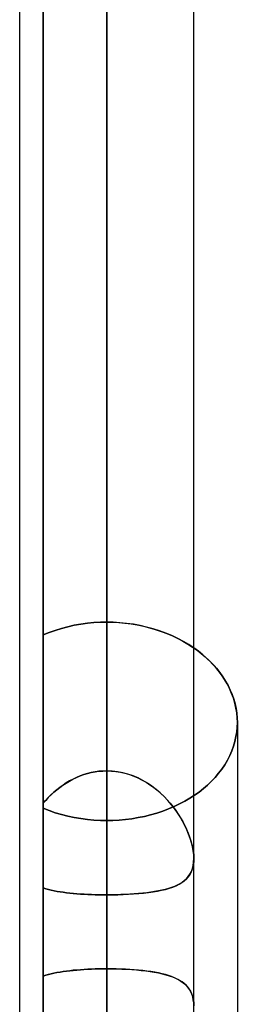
# Model space of a CAD drawing. Header units: millimetres. Extents: x -52 to 132, y -156 to 156.
# Tile 29 of 77: x 24.35 to 25.6, y -22.24 to -16.6. Entities that reach past the tile are written whole.
import ezdxf

# ---------------------------------------------------------------- set-up
doc = ezdxf.new("R2010")
doc.units = ezdxf.units.MM
doc.layers.add('MAIN-1', color=7, linetype='Continuous')

msp = doc.modelspace()

# ---------------------------------------------------------------- linework, layer by layer
at = {"layer": 'MAIN-1'}
for p, q in [((24.35, 0), (24.35, -24.952)), ((24.35, 0), (24.35, -24.952)), ((24.35, 0), (24.35, -75.6323)), ((24.35, 0), (24.35, -75.6323)), ((24.485, 0), (24.485, -21.089)), ((24.485, 0), (24.485, -20.1246)), ((24.485, 0), (24.485, -23.3185)), ((24.485, 0), (24.485, -21.5742)), ((24.85, 0), (24.85, -75.4408)), ((24.85, 0), (24.85, -76.1016)), ((24.85, 0), (24.85, -24.4521)), ((24.85, 0), (24.85, -25.2331)), ((24.85, 0), (24.85, -21.6136)), ((24.85, 0), (24.85, -20.9036)), ((25.35, -75.6323), (25.35, 0)), ((25.35, -75.6323), (25.35, 0)), ((25.35, -24.8505), (25.35, 0)), ((25.35, -24.8505), (25.35, 0)), ((25.35, -21.4055), (25.35, 0)), ((25.35, -21.4055), (25.35, 0)), ((24.485, -21.089), (24.485, 0)), ((24.485, -20.1246), (24.485, 0)), ((24.485, -23.3185), (24.485, 0)), ((24.485, -21.5742), (24.485, 0)), ((24.85, -76.1016), (24.85, 0)), ((24.85, -25.5762), (24.85, 0)), ((24.85, -25.2331), (24.85, 0)), ((24.85, -24.4521), (24.85, 0)), ((24.85, -20.9036), (24.85, 0)), ((24.85, -21.6136), (24.85, 0)), ((24.5902, -20.0873), (24.6268, -20.0777)), ((24.6268, -20.0777), (24.5902, -20.0873)), ((24.6268, -20.0777), (24.6638, -20.0695)), ((24.6638, -20.0695), (24.6268, -20.0777)), ((24.6638, -20.0695), (24.7012, -20.063)), ((24.7012, -20.063), (24.6638, -20.0695)), ((24.7012, -20.063), (24.7387, -20.0579)), ((24.7387, -20.0579), (24.7012, -20.063)), ((24.7387, -20.0579), (24.7761, -20.0542)), ((24.7761, -20.0542), (24.7387, -20.0579)), ((24.7761, -20.0542), (24.8133, -20.052)), ((24.8133, -20.052), (24.7761, -20.0542)), ((24.8133, -20.052), (24.85, -20.0513)), ((24.85, -20.0513), (24.8133, -20.052)), ((24.85, -20.9036), (24.85, -20.0513)), ((24.85, -20.0513), (24.85, -20.9036)), ((24.8877, -20.0521), (24.85, -20.0513)), ((24.85, -20.0513), (24.8846, -20.0519)), ((24.8846, -20.0519), (24.9195, -20.0539)), ((24.9259, -20.0544), (24.8877, -20.0521)), ((24.9195, -20.0539), (24.9547, -20.0571)), ((24.9644, -20.0582), (24.9259, -20.0544)), ((24.9547, -20.0571), (24.99, -20.0617)), ((25.0029, -20.0637), (24.9644, -20.0582)), ((24.99, -20.0617), (25.0252, -20.0675)), ((25.0412, -20.0706), (25.0029, -20.0637)), ((25.0252, -20.0675), (25.0602, -20.0747)), ((25.0792, -20.0792), (25.0412, -20.0706)), ((25.0602, -20.0747), (25.0948, -20.0832)), ((25.1167, -20.0893), (25.0792, -20.0792)), ((24.485, -21.089), (24.485, -20.1246)), ((24.485, -20.1246), (24.485, -21.089)), ((24.4851, -20.1247), (24.5192, -20.1109)), ((24.5192, -20.1109), (24.4851, -20.1247)), ((24.5192, -20.1109), (24.5543, -20.0983)), ((24.5543, -20.0983), (24.5192, -20.1109)), ((24.5543, -20.0983), (24.5902, -20.0873)), ((24.5902, -20.0873), (24.5543, -20.0983)), ((25.0948, -20.0832), (25.129, -20.093)), ((25.1534, -20.1009), (25.1167, -20.0893)), ((25.129, -20.093), (25.1624, -20.1041)), ((25.1893, -20.1141), (25.1534, -20.1009)), ((25.1624, -20.1041), (25.195, -20.1164)), ((25.224, -20.1287), (25.1893, -20.1141)), ((25.195, -20.1164), (25.2268, -20.13)), ((25.2576, -20.1446), (25.224, -20.1287)), ((25.2268, -20.13), (25.2575, -20.1446)), ((25.2575, -20.1446), (25.2871, -20.1602)), ((25.2899, -20.1617), (25.2576, -20.1446)), ((25.2871, -20.1602), (25.3156, -20.1766)), ((25.3207, -20.1798), (25.2899, -20.1617)), ((25.3156, -20.1766), (25.3427, -20.1939)), ((25.35, -20.1989), (25.3207, -20.1798)), ((25.3427, -20.1939), (25.3684, -20.2119)), ((25.3763, -20.2179), (25.35, -20.1989)), ((25.3684, -20.2119), (25.3927, -20.2307)), ((25.4012, -20.2377), (25.3763, -20.2179)), ((25.3927, -20.2307), (25.416, -20.2505)), ((25.4252, -20.2588), (25.4012, -20.2377)), ((25.416, -20.2505), (25.4384, -20.2713)), ((25.4481, -20.281), (25.4252, -20.2588)), ((25.4384, -20.2713), (25.4597, -20.2931)), ((25.4698, -20.3042), (25.4481, -20.281)), ((25.4597, -20.2931), (25.4799, -20.3159)), ((25.4901, -20.3283), (25.4698, -20.3042)), ((25.4799, -20.3159), (25.4987, -20.3394)), ((25.509, -20.3533), (25.4901, -20.3283)), ((25.4987, -20.3394), (25.5162, -20.3637)), ((25.5262, -20.3791), (25.509, -20.3533)), ((25.5162, -20.3637), (25.5321, -20.3887)), ((25.5418, -20.4055), (25.5262, -20.3791)), ((25.5321, -20.3887), (25.5464, -20.4142)), ((25.5555, -20.4324), (25.5418, -20.4055)), ((25.5464, -20.4142), (25.559, -20.4402)), ((25.5673, -20.4598), (25.5555, -20.4324)), ((25.559, -20.4402), (25.57, -20.4666)), ((25.5773, -20.4875), (25.5673, -20.4598)), ((25.57, -20.4666), (25.5792, -20.4932)), ((25.5855, -20.5154), (25.5773, -20.4875)), ((25.5792, -20.4932), (25.5867, -20.5199)), ((25.5919, -20.5433), (25.5855, -20.5154)), ((25.5867, -20.5199), (25.5925, -20.5467)), ((25.5964, -20.5711), (25.5919, -20.5433)), ((25.5925, -20.5467), (25.5967, -20.5734)), ((25.5991, -20.5987), (25.5964, -20.5711)), ((25.5967, -20.5734), (25.5992, -20.5998)), ((25.6, -20.626), (25.5991, -20.5987)), ((25.5991, -20.6529), (25.6, -20.626)), ((25.6, -20.626), (25.5991, -20.6529)), ((25.5992, -20.5998), (25.6, -20.626)), ((25.6, -20.626), (25.6, -24.8496)), ((25.6, -20.626), (25.6, -25.0583)), ((25.5921, -20.7074), (25.5965, -20.6801)), ((25.5965, -20.6801), (25.5921, -20.7074)), ((25.5965, -20.6801), (25.5991, -20.6529)), ((25.5991, -20.6529), (25.5965, -20.6801)), ((25.5779, -20.7621), (25.5858, -20.7348)), ((25.5858, -20.7348), (25.5779, -20.7621)), ((25.5858, -20.7348), (25.5921, -20.7074)), ((25.5921, -20.7074), (25.5858, -20.7348)), ((25.5565, -20.816), (25.5681, -20.7892)), ((25.5681, -20.7892), (25.5565, -20.816)), ((25.5681, -20.7892), (25.5779, -20.7621)), ((25.5779, -20.7621), (25.5681, -20.7892)), ((25.5109, -20.893), (25.5278, -20.868)), ((25.5278, -20.868), (25.5109, -20.893)), ((25.5278, -20.868), (25.543, -20.8423)), ((25.543, -20.8423), (25.5278, -20.868)), ((25.543, -20.8423), (25.5565, -20.816)), ((25.5565, -20.816), (25.543, -20.8423)), ((24.6971, -20.9327), (24.7182, -20.9251)), ((24.7184, -20.9251), (24.6973, -20.9327)), ((24.7182, -20.9251), (24.7395, -20.9187)), ((24.7398, -20.9186), (24.7184, -20.9251)), ((24.7395, -20.9187), (24.7612, -20.9133)), ((24.7614, -20.9132), (24.7398, -20.9186)), ((24.7612, -20.9133), (24.7831, -20.9091)), ((24.7833, -20.909), (24.7614, -20.9132)), ((24.7831, -20.9091), (24.8052, -20.906)), ((24.8053, -20.906), (24.7833, -20.909)), ((24.8052, -20.906), (24.8275, -20.9042)), ((24.8276, -20.9042), (24.8053, -20.906)), ((24.8275, -20.9042), (24.85, -20.9036)), ((24.85, -20.9036), (24.8276, -20.9042)), ((24.8811, -20.9047), (24.85, -20.9036)), ((24.85, -20.9036), (24.8766, -20.9044)), ((24.8766, -20.9044), (24.9029, -20.907)), ((24.9119, -20.9083), (24.8811, -20.9047)), ((24.9029, -20.907), (24.929, -20.9112)), ((24.9422, -20.914), (24.9119, -20.9083)), ((24.929, -20.9112), (24.9547, -20.9171)), ((24.972, -20.922), (24.9422, -20.914)), ((24.9547, -20.9171), (24.9801, -20.9246)), ((25.0013, -20.9321), (24.972, -20.922)), ((24.9801, -20.9246), (25.0051, -20.9336)), ((25.4725, -20.9407), (25.4924, -20.9173)), ((25.4924, -20.9173), (25.4725, -20.9407)), ((25.4924, -20.9173), (25.5109, -20.893)), ((25.5109, -20.893), (25.4924, -20.9173)), ((24.5987, -20.9851), (24.6173, -20.9729)), ((24.6176, -20.9727), (24.599, -20.9849)), ((24.6173, -20.9729), (24.6365, -20.9615)), ((24.6368, -20.9613), (24.6176, -20.9727)), ((24.6365, -20.9615), (24.6562, -20.951)), ((24.6564, -20.9508), (24.6368, -20.9613)), ((24.6562, -20.951), (24.6764, -20.9414)), ((24.6766, -20.9413), (24.6564, -20.9508)), ((24.6764, -20.9414), (24.6971, -20.9327)), ((24.6973, -20.9327), (24.6766, -20.9413)), ((25.0299, -20.9442), (25.0013, -20.9321)), ((25.0051, -20.9336), (25.0295, -20.9441)), ((25.0295, -20.9441), (25.0532, -20.9559)), ((25.0575, -20.9582), (25.0299, -20.9442)), ((25.0532, -20.9559), (25.0762, -20.9689)), ((25.0842, -20.9739), (25.0575, -20.9582)), ((25.0762, -20.9689), (25.0984, -20.9832)), ((25.1098, -20.9911), (25.0842, -20.9739)), ((25.0984, -20.9832), (25.1199, -20.9985)), ((25.4287, -20.9848), (25.4512, -20.9633)), ((25.4512, -20.9633), (25.4287, -20.9848)), ((25.4512, -20.9633), (25.4725, -20.9407)), ((25.4725, -20.9407), (25.4512, -20.9633)), ((24.53, -21.0411), (24.5462, -21.0262)), ((24.5466, -21.0259), (24.5303, -21.0408)), ((24.5462, -21.0262), (24.5631, -21.0118)), ((24.5635, -21.0115), (24.5466, -21.0259)), ((24.5631, -21.0118), (24.5806, -20.9981)), ((24.581, -20.9978), (24.5635, -21.0115)), ((24.5806, -20.9981), (24.5987, -20.9851)), ((24.599, -20.9849), (24.581, -20.9978)), ((25.1342, -21.0097), (25.1098, -20.9911)), ((25.1199, -20.9985), (25.1405, -21.0148)), ((25.1576, -21.0296), (25.1342, -21.0097)), ((25.1405, -21.0148), (25.1603, -21.0321)), ((25.1798, -21.0506), (25.1576, -21.0296)), ((25.1603, -21.0321), (25.1793, -21.0502)), ((25.3548, -21.0428), (25.3806, -21.0245)), ((25.3806, -21.0245), (25.3548, -21.0428)), ((25.3806, -21.0245), (25.4051, -21.0052)), ((25.4051, -21.0052), (25.3806, -21.0245)), ((25.4051, -21.0052), (25.4287, -20.9848)), ((25.4287, -20.9848), (25.4051, -21.0052)), ((24.4995, -21.0725), (24.485, -21.089)), ((24.485, -21.089), (24.4993, -21.0726)), ((24.4993, -21.0726), (24.5143, -21.0566)), ((24.5146, -21.0564), (24.4995, -21.0725)), ((24.5143, -21.0566), (24.53, -21.0411)), ((24.5303, -21.0408), (24.5146, -21.0564)), ((25.1793, -21.0502), (25.1974, -21.0691)), ((25.2007, -21.0727), (25.1798, -21.0506)), ((25.1974, -21.0691), (25.2147, -21.0887)), ((25.2204, -21.0955), (25.2007, -21.0727)), ((25.2147, -21.0887), (25.231, -21.1089)), ((25.2387, -21.119), (25.2204, -21.0955)), ((25.2373, -21.1078), (25.2686, -21.093)), ((25.2686, -21.093), (25.2373, -21.1078)), ((25.2686, -21.093), (25.2987, -21.0771)), ((25.2987, -21.0771), (25.2686, -21.093)), ((25.2987, -21.0771), (25.3275, -21.0603)), ((25.3275, -21.0603), (25.2987, -21.0771)), ((25.3275, -21.0603), (25.3548, -21.0428)), ((25.3548, -21.0428), (25.3275, -21.0603)), ((24.485, -21.1176), (24.485, -22.0792)), ((24.485, -22.0792), (24.485, -21.1176)), ((24.485, -21.1176), (24.485, -23.373)), ((24.485, -23.373), (24.485, -21.1176)), ((24.5192, -21.1309), (24.4851, -21.1175)), ((24.4851, -21.1175), (24.5192, -21.1309)), ((24.5543, -21.1429), (24.5192, -21.1309)), ((24.5192, -21.1309), (24.5543, -21.1429)), ((24.5902, -21.1535), (24.5543, -21.1429)), ((24.5543, -21.1429), (24.5902, -21.1535)), ((25.1022, -21.1555), (25.1373, -21.1455)), ((25.1373, -21.1455), (25.1022, -21.1555)), ((25.1373, -21.1455), (25.1715, -21.1342)), ((25.1715, -21.1342), (25.1373, -21.1455)), ((25.1715, -21.1342), (25.2049, -21.1216)), ((25.2049, -21.1216), (25.1715, -21.1342)), ((25.2049, -21.1216), (25.2373, -21.1078)), ((25.2373, -21.1078), (25.2049, -21.1216)), ((25.231, -21.1089), (25.2464, -21.1296)), ((25.2557, -21.1429), (25.2387, -21.119)), ((25.2464, -21.1296), (25.2608, -21.1506)), ((25.2713, -21.1672), (25.2557, -21.1429)), ((25.2608, -21.1506), (25.2743, -21.172)), ((24.6268, -21.1627), (24.5902, -21.1535)), ((24.5902, -21.1535), (24.6268, -21.1627)), ((24.6638, -21.1705), (24.6268, -21.1627)), ((24.6268, -21.1627), (24.6638, -21.1705)), ((24.7012, -21.1767), (24.6638, -21.1705)), ((24.6638, -21.1705), (24.7012, -21.1767)), ((24.7387, -21.1817), (24.7012, -21.1767)), ((24.7012, -21.1767), (24.7387, -21.1817)), ((24.7761, -21.1851), (24.7387, -21.1817)), ((24.7387, -21.1817), (24.7761, -21.1851)), ((24.8133, -21.1872), (24.7761, -21.1851)), ((24.7761, -21.1851), (24.8133, -21.1872)), ((24.85, -21.1879), (24.8133, -21.1872)), ((24.8133, -21.1872), (24.85, -21.1879)), ((24.85, -21.1879), (24.8856, -21.1873)), ((24.8856, -21.1873), (24.85, -21.1879)), ((24.85, -21.1879), (24.85, -22.0374)), ((24.85, -22.0374), (24.85, -21.1879)), ((24.8856, -21.1873), (24.9216, -21.1853)), ((24.9216, -21.1853), (24.8856, -21.1873)), ((24.9216, -21.1853), (24.9579, -21.182)), ((24.9579, -21.182), (24.9216, -21.1853)), ((24.9579, -21.182), (24.9943, -21.1774)), ((24.9943, -21.1774), (24.9579, -21.182)), ((24.9943, -21.1774), (25.0306, -21.1714)), ((25.0306, -21.1714), (24.9943, -21.1774)), ((25.0306, -21.1714), (25.0666, -21.1642)), ((25.0666, -21.1642), (25.0306, -21.1714)), ((25.0666, -21.1642), (25.1022, -21.1555)), ((25.1022, -21.1555), (25.0666, -21.1642)), ((25.2856, -21.1918), (25.2713, -21.1672)), ((25.2743, -21.172), (25.2867, -21.1937)), ((25.2985, -21.2164), (25.2856, -21.1918)), ((25.2867, -21.1937), (25.2981, -21.2156)), ((25.2981, -21.2156), (25.3086, -21.2376)), ((25.3101, -21.241), (25.2985, -21.2164)), ((25.3086, -21.2376), (25.318, -21.2597)), ((25.3203, -21.2657), (25.3101, -21.241)), ((25.318, -21.2597), (25.3262, -21.2817)), ((25.3292, -21.2903), (25.3203, -21.2657)), ((25.3262, -21.2817), (25.3334, -21.3036)), ((25.3365, -21.3147), (25.3292, -21.2903)), ((25.3334, -21.3036), (25.3393, -21.3252)), ((25.3424, -21.3386), (25.3365, -21.3147)), ((25.3393, -21.3252), (25.344, -21.3464)), ((25.3466, -21.3619), (25.3424, -21.3386)), ((25.344, -21.3464), (25.3473, -21.3669)), ((25.3492, -21.3843), (25.3466, -21.3619)), ((25.3473, -21.3669), (25.3494, -21.3866)), ((25.3464, -21.4453), (25.3491, -21.426)), ((25.3493, -21.4238), (25.3472, -21.4411)), ((25.3491, -21.426), (25.35, -21.4056)), ((25.35, -21.4056), (25.3492, -21.3843)), ((25.35, -21.4056), (25.3493, -21.4238)), ((25.3494, -21.3866), (25.35, -21.4056)), ((25.3325, -21.4869), (25.325, -21.4999)), ((25.3279, -21.4952), (25.3358, -21.48)), ((25.3387, -21.4728), (25.3325, -21.4869)), ((25.3358, -21.48), (25.342, -21.4634)), ((25.3437, -21.4575), (25.3387, -21.4728)), ((25.342, -21.4634), (25.3464, -21.4453)), ((25.3472, -21.4411), (25.3437, -21.4575)), ((25.2652, -21.5529), (25.2808, -21.5434)), ((25.2825, -21.5424), (25.269, -21.5508)), ((25.2808, -21.5434), (25.2949, -21.5331)), ((25.2948, -21.5331), (25.2825, -21.5424)), ((25.3061, -21.523), (25.2948, -21.5331)), ((25.2949, -21.5331), (25.3074, -21.5217)), ((25.3161, -21.512), (25.3061, -21.523)), ((25.3074, -21.5217), (25.3184, -21.5091)), ((25.325, -21.4999), (25.3161, -21.512)), ((25.3184, -21.5091), (25.3279, -21.4952)), ((24.485, -21.5742), (24.4997, -21.5787)), ((24.485, -23.3185), (24.485, -21.5742)), ((24.4996, -21.5787), (24.485, -21.5742)), ((24.485, -21.5742), (24.485, -23.3185)), ((24.5148, -21.5829), (24.4996, -21.5787)), ((24.4997, -21.5787), (24.515, -21.5829)), ((24.5308, -21.5867), (24.5148, -21.5829)), ((24.515, -21.5829), (24.5309, -21.5868)), ((24.5474, -21.5903), (24.5308, -21.5867)), ((24.5309, -21.5868), (24.5474, -21.5903)), ((24.5474, -21.5903), (24.5645, -21.5935)), ((24.5645, -21.5935), (24.5474, -21.5903)), ((24.5645, -21.5935), (24.5822, -21.5965)), ((24.5822, -21.5965), (24.5645, -21.5935)), ((24.5822, -21.5965), (24.6004, -21.5991)), ((24.6005, -21.5991), (24.5822, -21.5965)), ((24.6004, -21.5991), (24.6191, -21.6015)), ((24.6193, -21.6015), (24.6005, -21.5991)), ((24.6191, -21.6015), (24.6383, -21.6037)), ((24.6385, -21.6037), (24.6193, -21.6015)), ((24.6383, -21.6037), (24.6581, -21.6056)), ((24.6583, -21.6056), (24.6385, -21.6037)), ((25.0336, -21.6063), (25.062, -21.6037)), ((25.0804, -21.6016), (25.0568, -21.6042)), ((25.062, -21.6037), (25.0894, -21.6005)), ((25.1031, -21.5986), (25.0804, -21.6016)), ((25.0894, -21.6005), (25.1158, -21.5968)), ((25.1251, -21.5953), (25.1031, -21.5986)), ((25.1158, -21.5968), (25.1411, -21.5925)), ((25.1463, -21.5915), (25.1251, -21.5953)), ((25.1411, -21.5925), (25.1652, -21.5876)), ((25.1666, -21.5873), (25.1463, -21.5915)), ((25.1652, -21.5876), (25.1881, -21.5821)), ((25.1861, -21.5826), (25.1666, -21.5873)), ((25.2046, -21.5774), (25.1861, -21.5826)), ((25.1881, -21.5821), (25.2096, -21.5759)), ((25.2222, -21.5717), (25.2046, -21.5774)), ((25.2096, -21.5759), (25.2296, -21.569)), ((25.2388, -21.5654), (25.2222, -21.5717)), ((25.2296, -21.569), (25.2481, -21.5614)), ((25.2544, -21.5585), (25.2388, -21.5654)), ((25.2481, -21.5614), (25.2652, -21.5529)), ((25.269, -21.5508), (25.2544, -21.5585)), ((24.6581, -21.6056), (24.6782, -21.6073)), ((24.6785, -21.6073), (24.6583, -21.6056)), ((24.6782, -21.6073), (24.6988, -21.6088)), ((24.6991, -21.6088), (24.6785, -21.6073)), ((24.6988, -21.6088), (24.7196, -21.6101)), ((24.72, -21.6101), (24.6991, -21.6088)), ((24.7196, -21.6101), (24.7409, -21.6112)), ((24.7412, -21.6112), (24.72, -21.6101)), ((24.7409, -21.6112), (24.7624, -21.612)), ((24.7626, -21.6121), (24.7412, -21.6112)), ((24.7624, -21.612), (24.7841, -21.6127)), ((24.7842, -21.6127), (24.7626, -21.6121)), ((24.7841, -21.6127), (24.806, -21.6132)), ((24.806, -21.6132), (24.7842, -21.6127)), ((24.806, -21.6132), (24.8279, -21.6135)), ((24.8279, -21.6135), (24.806, -21.6132)), ((24.8279, -21.6135), (24.85, -21.6136)), ((24.85, -21.6136), (24.8279, -21.6135)), ((24.85, -21.6136), (24.8816, -21.6134)), ((24.8769, -21.6134), (24.85, -21.6136)), ((24.85, -24.4521), (24.85, -21.6136)), ((24.85, -21.6136), (24.85, -24.4521)), ((24.9036, -21.613), (24.8769, -21.6134)), ((24.8816, -21.6134), (24.9129, -21.6128)), ((24.9302, -21.6123), (24.9036, -21.613)), ((24.9129, -21.6128), (24.9438, -21.6118)), ((24.9565, -21.6113), (24.9302, -21.6123)), ((24.9438, -21.6118), (24.9743, -21.6104)), ((24.9824, -21.61), (24.9565, -21.6113)), ((24.9743, -21.6104), (25.0043, -21.6086)), ((25.0077, -21.6084), (24.9824, -21.61)), ((25.0043, -21.6086), (25.0336, -21.6063)), ((25.0326, -21.6064), (25.0077, -21.6084)), ((25.0568, -21.6042), (25.0326, -21.6064)), ((24.5819, -22.0559), (24.6001, -22.053)), ((24.6002, -22.053), (24.582, -22.0559)), ((24.6001, -22.053), (24.6188, -22.0505)), ((24.619, -22.0504), (24.6002, -22.053)), ((24.6188, -22.0505), (24.638, -22.0481)), ((24.6383, -22.0481), (24.619, -22.0504)), ((24.638, -22.0481), (24.6578, -22.0461)), ((24.658, -22.046), (24.6383, -22.0481)), ((24.6578, -22.0461), (24.678, -22.0442)), ((24.6782, -22.0442), (24.658, -22.046)), ((24.678, -22.0442), (24.6986, -22.0426)), ((24.6988, -22.0426), (24.6782, -22.0442)), ((24.6986, -22.0426), (24.7194, -22.0412)), ((24.7198, -22.0412), (24.6988, -22.0426)), ((24.7194, -22.0412), (24.7406, -22.04)), ((24.7411, -22.04), (24.7198, -22.0412)), ((24.7406, -22.04), (24.7621, -22.0391)), ((24.7625, -22.0391), (24.7411, -22.04)), ((24.7621, -22.0391), (24.7838, -22.0383)), ((24.7842, -22.0383), (24.7625, -22.0391)), ((24.7838, -22.0383), (24.8057, -22.0378)), ((24.806, -22.0378), (24.7842, -22.0383)), ((24.8057, -22.0378), (24.8278, -22.0375)), ((24.8279, -22.0375), (24.806, -22.0378)), ((24.8278, -22.0375), (24.85, -22.0374)), ((24.85, -22.0374), (24.8279, -22.0375)), ((24.85, -24.1587), (24.85, -22.0374)), ((24.85, -22.0374), (24.8793, -22.0376)), ((24.85, -22.0374), (24.85, -24.1587)), ((24.8772, -22.0375), (24.85, -22.0374)), ((24.9041, -22.038), (24.8772, -22.0375)), ((24.8793, -22.0376), (24.9084, -22.0381)), ((24.9307, -22.0388), (24.9041, -22.038)), ((24.9084, -22.0381), (24.9371, -22.039)), ((24.957, -22.0399), (24.9307, -22.0388)), ((24.9371, -22.039), (24.9656, -22.0403)), ((24.9829, -22.0413), (24.957, -22.0399)), ((24.9656, -22.0403), (24.9937, -22.042)), ((25.0083, -22.0431), (24.9829, -22.0413)), ((24.9937, -22.042), (25.0212, -22.0441)), ((25.0333, -22.0452), (25.0083, -22.0431)), ((25.0212, -22.0441), (25.0479, -22.0466)), ((25.0576, -22.0476), (25.0333, -22.0452)), ((25.0479, -22.0466), (25.0738, -22.0495)), ((25.0812, -22.0505), (25.0576, -22.0476)), ((25.0738, -22.0495), (25.0989, -22.0529)), ((25.104, -22.0536), (25.0812, -22.0505)), ((25.0989, -22.0529), (25.1231, -22.0567)), ((25.126, -22.0572), (25.104, -22.0536)), ((24.485, -22.0792), (24.4996, -22.0745)), ((24.4995, -22.0745), (24.485, -22.0792)), ((24.485, -22.0792), (24.485, -24.3346)), ((24.485, -23.3186), (24.485, -22.0792)), ((24.5147, -22.0702), (24.4995, -22.0745)), ((24.4996, -22.0745), (24.5149, -22.0701)), ((24.5306, -22.0662), (24.5147, -22.0702)), ((24.5149, -22.0701), (24.5307, -22.0661)), ((24.5471, -22.0624), (24.5306, -22.0662)), ((24.5307, -22.0661), (24.5472, -22.0624)), ((24.5643, -22.059), (24.5471, -22.0624)), ((24.5472, -22.0624), (24.5643, -22.059)), ((24.5643, -22.059), (24.5819, -22.0559)), ((24.582, -22.0559), (24.5643, -22.059)), ((25.1231, -22.0567), (25.1463, -22.0611)), ((25.1471, -22.0612), (25.126, -22.0572)), ((25.1463, -22.0611), (25.1684, -22.0659)), ((25.1674, -22.0657), (25.1471, -22.0612)), ((25.1868, -22.0706), (25.1674, -22.0657)), ((25.1684, -22.0659), (25.1894, -22.0713)), ((25.2053, -22.076), (25.1868, -22.0706)), ((25.1894, -22.0713), (25.2092, -22.0773)), ((25.2228, -22.082), (25.2053, -22.076)), ((25.2092, -22.0773), (25.2278, -22.0838)), ((25.2393, -22.0885), (25.2228, -22.082)), ((25.2278, -22.0838), (25.2451, -22.0911)), ((25.2549, -22.0957), (25.2393, -22.0885)), ((25.2451, -22.0911), (25.2612, -22.099)), ((25.2693, -22.1036), (25.2549, -22.0957)), ((25.2612, -22.099), (25.2759, -22.1077)), ((25.2828, -22.1122), (25.2693, -22.1036)), ((25.2759, -22.1077), (25.2894, -22.1171)), ((25.2951, -22.1216), (25.2828, -22.1122)), ((25.2894, -22.1171), (25.3017, -22.1274)), ((25.3063, -22.1319), (25.2951, -22.1216)), ((25.3017, -22.1274), (25.3126, -22.1388)), ((25.3163, -22.1431), (25.3063, -22.1319)), ((25.3126, -22.1388), (25.3223, -22.1511)), ((25.325, -22.1552), (25.3163, -22.1431)), ((25.3223, -22.1511), (25.3306, -22.1647)), ((25.3326, -22.1683), (25.325, -22.1552)), ((25.3306, -22.1647), (25.3376, -22.1794)), ((25.3388, -22.1825), (25.3326, -22.1683)), ((25.3376, -22.1794), (25.343, -22.1953)), ((25.3437, -22.1978), (25.3388, -22.1825)), ((25.343, -22.1953), (25.3469, -22.2125)), ((25.3472, -22.2143), (25.3437, -22.1978)), ((25.3469, -22.2125), (25.3492, -22.2306)), ((25.3493, -22.2316), (25.3472, -22.2143)), ((25.3492, -22.2306), (25.35, -22.2498)), ((25.35, -22.2498), (25.3493, -22.2316))]:
    msp.add_line(p, q, dxfattribs=at)

doc.saveas('drawing.dxf')
